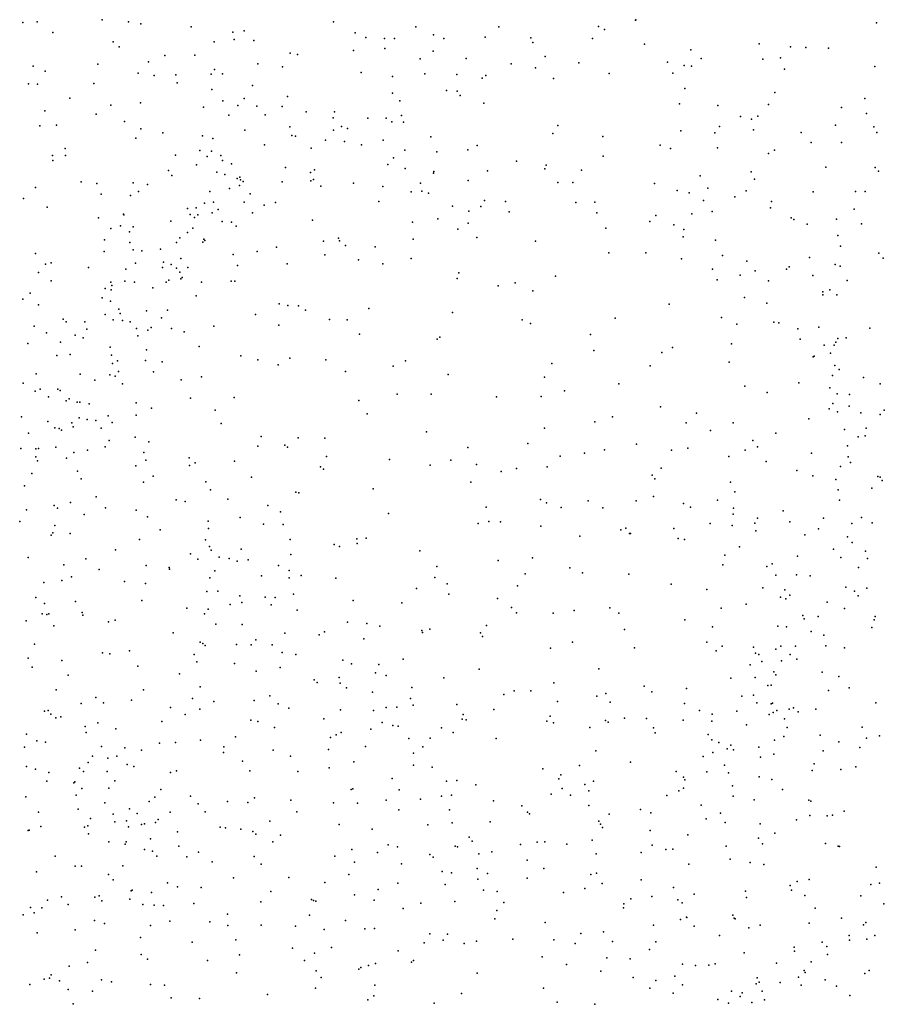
# Model space of a CAD drawing. Header units: metres. Extents: x -25 to 25, y -27.7 to 27.8.
# Tile 13 of 209: x -11.3 to -9, y -13.2 to -10.6. Entities that reach past the tile are written whole.
import ezdxf

# ---------------------------------------------------------------- set-up
doc = ezdxf.new("R2010")
doc.units = ezdxf.units.M

msp = doc.modelspace()

# ---------------------------------------------------------------- linework, layer by layer
for p in [(-11.2622, -10.5876, 16.1991), (-11.0868, -10.5828, 16.3954), (-11.0166, -10.5879, -0.5179), (-10.4653, -10.5876, 17.8926), (-9.6541, -10.5832, 18.595), (-9.6536, -10.5822, -7.6332), (-11.3002, -10.5894, -15.1281), (-10.9831, -10.5936, -15.3303), (-10.8479, -10.601, -9.2814), (-10.706, -10.6121, 14.6359), (-10.244, -10.6016, 19.514), (-10.0212, -10.601, -7.8161), (-9.7536, -10.6004, 18.2849), (-9.7372, -10.6082, 18.7505), (-9.0067, -10.5909, -6.0378), (-11.2198, -10.6167, -1.9277), (-10.7361, -10.6161, 17.0793), (-10.7326, -10.6357, 19.5346), (-10.6799, -10.6378, 17.3502), (-10.4077, -10.6172, -3.3304), (-10.3791, -10.6298, 18.0765), (-10.3285, -10.6325, -8.0877), (-10.3014, -10.6327, -15.4551), (-10.1974, -10.6227, -2.6923), (-10.1693, -10.6325, 18.2258), (-10.0578, -10.6296, -1.9727), (-9.9358, -10.6307, 15.2041), (-9.7699, -10.633, 18.5063), (-11.0574, -10.6416, -3.7651), (-11.0414, -10.655, -1.9561), (-10.7863, -10.6419, -2.0152), (-10.4118, -10.6647, 14.9292), (-10.3276, -10.6597, -1.7626), (-10.1975, -10.6668, -2.9446), (-9.9303, -10.6437, 19.0959), (-9.6299, -10.6482, 15.4108), (-9.5059, -10.6633, -2.8682), (-9.3219, -10.6467, -6.7625), (-9.2377, -10.6548, -6.4108), (-9.1961, -10.6567, 15.7198), (-9.1355, -10.6587, -3.4618), (-10.919, -10.6787, 19.4927), (-10.8378, -10.6776, 14.3581), (-10.5825, -10.6725, -8.461), (-10.5623, -10.6757, -2.1302), (-10.233, -10.6876, 19.381), (-10.1093, -10.6863, 18.4233), (-9.8967, -10.6808, -15.385), (-9.4779, -10.6869, -7.1494), (-9.3123, -10.6885, 15.6175), (-9.2646, -10.6851, -15.3434), (-11.2723, -10.7071, 14.0295), (-11.2405, -10.7202, -0.2164), (-11.0985, -10.7021, 19.4853), (-10.9628, -10.6956, -0.6906), (-10.7854, -10.7162, -1.134), (-10.6688, -10.7009, -8.6409), (-10.6031, -10.7085, 17.9011), (-9.9886, -10.7006, 18.6925), (-9.9231, -10.7119, -2.0427), (-9.8064, -10.6984, 15.3224), (-9.5685, -10.6963, -15.3242), (-9.5231, -10.7052, -2.6628), (-9.5037, -10.707, 15.4774), (-9.2534, -10.7156, -3.3701), (-9.011, -10.7084, 15.9306), (-10.9903, -10.7259, 14.1024), (-10.9473, -10.7323, 16.7399), (-10.8897, -10.7301, -0.8831), (-10.7942, -10.7289, 17.1717), (-10.7637, -10.7276, -8.9126), (-10.391, -10.7246, 19.398), (-10.3071, -10.7351, 18.3225), (-10.2203, -10.728, -1.8818), (-10.1347, -10.7293, 19.1971), (-10.0665, -10.739, 15.1311), (-10.0565, -10.7326, 18.9951), (-9.8743, -10.7401, -7.5742), (-9.725, -10.7267, -2.1116), (-9.5536, -10.7257, -7.4162), (-11.2856, -10.7546, 19.4656), (-11.2607, -10.7557, 16.3251), (-11.1098, -10.7533, -15.3262), (-10.8853, -10.7516, -9.3872), (-10.7924, -10.7703, -15.5009), (-10.6829, -10.7591, -3.5757), (-10.1616, -10.7728, 18.6497), (-9.522, -10.7669, -2.4574), (-11.1741, -10.793, -1.9322), (-10.7057, -10.7937, -1.4333), (-10.5894, -10.7889, 19.3453), (-10.3074, -10.7794, 19.2362), (-10.1334, -10.7748, -2.8285), (-10.1252, -10.7862, -15.436), (-9.2797, -10.7777, -13.0591), (-9.0381, -10.794, -5.9237), (-11.0635, -10.812, -9.5119), (-10.9841, -10.8056, -3.7415), (-10.8153, -10.8178, -9.2557), (-10.7628, -10.8003, 14.5998), (-10.7223, -10.8127, 17.5906), (-10.6713, -10.8148, -8.4546), (-10.6039, -10.8155, 18.0752), (-10.2877, -10.8002, 18.5244), (-10.0616, -10.8065, -7.5953), (-9.5356, -10.8088, -2.1749), (-9.4333, -10.8127, -12.9962), (-9.2968, -10.8101, -6.4791), (-9.1006, -10.8183, -15.4109), (-11.2413, -10.8271, -15.2311), (-11.1034, -10.836, -0.3727), (-10.7465, -10.8391, -8.6757), (-10.6489, -10.8384, 14.7494), (-10.5392, -10.8302, 18.227), (-10.4667, -10.8463, 18.4222), (-10.4628, -10.8301, -7.9327), (-10.3735, -10.8469, 19.0799), (-10.3243, -10.8468, -1.8864), (-10.2826, -10.8394, 18.8656), (-9.3719, -10.8426, -6.8387), (-9.3424, -10.8498, -3.319), (-9.3258, -10.8415, -15.3811), (-9.0335, -10.8348, -3.7122), (-11.2547, -10.8674, 14.0577), (-11.2095, -10.866, 19.294), (-11.0268, -10.856, -1.9437), (-10.9837, -10.8752, -0.7007), (-10.7038, -10.8788, 17.7976), (-10.5827, -10.8702, -2.0383), (-10.4658, -10.8791, 18.9528), (-10.4443, -10.869, -3.4084), (-10.4279, -10.8743, 18.6503), (-10.3092, -10.8564, 14.9999), (-10.2773, -10.858, -7.6832), (-9.8631, -10.8671, -2.0597), (-9.4286, -10.8697, -12.8157), (-9.3372, -10.8784, -13.1731), (-9.1168, -10.8655, -12.7292), (-9.0136, -10.8706, -12.9544), (-10.9972, -10.9005, 16.7609), (-10.9245, -10.8868, -0.93), (-10.8176, -10.8941, 17.3198), (-10.7897, -10.9015, 19.0965), (-10.5778, -10.8931, -3.517), (-10.5676, -10.8953, -8.0414), (-10.204, -10.8968, -2.4113), (-9.8764, -10.8886, -7.4289), (-9.7424, -10.896, -15.3599), (-9.5324, -10.8813, -2.5886), (-9.4411, -10.8862, -7.0221), (-9.209, -10.8852, -6.1056), (-9.0062, -10.8851, -4.0551), (-11.1866, -10.9283, 16.5072), (-10.6508, -10.9187, -1.6637), (-10.5254, -10.9277, 18.7741), (-10.4871, -10.9065, -1.824), (-10.4361, -10.9095, -7.8011), (-10.3905, -10.9184, -15.5661), (-10.3326, -10.9063, -2.2341), (-10.1044, -10.9324, -6.5971), (-10.08, -10.9208, -2.8009), (-9.5881, -10.9191, -15.3736), (-9.5604, -10.9288, -12.9071), (-9.4341, -10.9267, -3.1766), (-9.1821, -10.9121, -3.5161), (-9.101, -10.9126, -13.1455), (-11.2206, -10.9473, -3.8643), (-11.1859, -10.9469, 19.1594), (-10.8904, -10.9462, 17.0251), (-10.8245, -10.934, -1.3654), (-10.805, -10.9501, -8.8666), (-10.7938, -10.9361, 14.4899), (-10.768, -10.9474, -3.6177), (-10.3042, -10.9539, -6.3705), (-10.2738, -10.9331, -6.5468), (-10.1879, -10.9375, -6.7496), (-9.7411, -10.9494, -7.3338), (-9.2972, -10.9417, -6.2731), (-9.2809, -10.9326, 15.6879), (-11.2201, -10.961, -9.6122), (-10.8338, -10.9727, -9.4104), (-10.7643, -10.9606, -15.5744), (-10.74, -10.9694, -8.4494), (-10.5948, -10.98, -15.6006), (-10.3196, -10.9714, -6.8218), (-10.273, -10.9825, -2.0235), (-9.9739, -10.9627, -6.7504), (-9.8974, -10.9832, -6.5502), (-9.8942, -10.9737, -15.39), (-9.1427, -10.9785, 15.8475), (-9.0102, -10.98, -15.4457), (-10.909, -10.9879, -1.2228), (-10.9004, -11.0015, 18.9257), (-10.7788, -10.9919, -1.9534), (-10.7577, -10.9986, 18.8301), (-10.7246, -11.0093, 18.672), (-10.7172, -11.0054, 18.0272), (-10.5272, -10.9931, -6.6419), (-10.5193, -11.0116, 14.8363), (-10.5166, -10.9856, -6.4779), (-10.1969, -10.9944, 15.0401), (-10.196, -10.9901, -6.205), (-10.0518, -10.9883, -2.0685), (-9.7994, -10.9863, 15.3427), (-9.4806, -11.002, -2.3772), (-9.3432, -10.9913, -12.7039), (-9.3343, -11.0105, -3.3011), (-9.0011, -10.9895, -5.7824), (-11.2663, -11.0331, 14.0489), (-11.1433, -11.0182, -0.306), (-11.102, -11.0222, 16.659), (-11.0042, -11.0205, 14.0726), (-10.965, -11.0253, 16.8778), (-10.7449, -11.0359, 18.5047), (-10.7183, -11.0279, 14.6166), (-10.7159, -11.0123, -8.183), (-10.7084, -11.0168, 18.2519), (-10.6036, -11.0181, -1.9292), (-10.5268, -11.0154, -6.2579), (-10.4993, -11.03, -6.8216), (-10.4119, -11.0214, -7.6484), (-10.3328, -11.0305, -6.1435), (-10.2318, -11.0214, -7.4912), (-10.1037, -11.0145, -6.9567), (-9.8631, -11.0195, -6.387), (-9.8225, -11.0199, -6.7318), (-9.6035, -11.0225, -7.2141), (-9.4595, -11.0353, -15.4058), (-11.2987, -11.0632, 16.4577), (-11.0898, -11.0512, 18.9297), (-11.0112, -11.0546, -1.9306), (-10.99, -11.0438, -0.7964), (-10.7975, -11.0444, 17.6575), (-10.6892, -11.0503, -6.3707), (-10.2569, -11.0446, -7.0135), (-10.2279, -11.0429, -2.3212), (-10.2103, -11.0488, -15.5066), (-9.5418, -11.0414, 15.4556), (-9.5097, -11.0478, -2.7139), (-9.387, -11.0581, -6.4097), (-9.357, -11.0427, 15.5909), (-9.177, -11.0451, -15.4237), (-9.0627, -11.0439, -4.1912), (-9.037, -11.0445, -12.8213), (-11.2349, -11.0865, -1.9369), (-10.8582, -11.0899, 17.3071), (-10.8344, -11.0876, -8.7927), (-10.8121, -11.0753, -1.6469), (-10.7883, -11.0728, -8.3158), (-10.7061, -11.0727, -8.0308), (-10.6523, -11.0809, -6.7237), (-10.6218, -11.0737, -7.8732), (-10.3441, -11.0712, -3.315), (-10.1463, -11.0837, -3.0632), (-10.0694, -11.0841, -2.8375), (-10.0603, -11.0684, -7.1239), (-10.0031, -11.0709, -7.2763), (-9.8143, -11.0739, -2.0983), (-9.7635, -11.0725, -7.1903), (-9.4712, -11.0686, -3.0177), (-9.2916, -11.0877, -13.1647), (-9.2884, -11.0706, -6.1605), (-9.0671, -11.0912, -12.9694), (-11.0975, -11.1148, -3.8167), (-11.0296, -11.1048, -15.4585), (-11.0293, -11.1065, -9.5973), (-10.8508, -11.1063, -3.6491), (-10.8395, -11.1141, -6.4041), (-10.8298, -11.1072, -8.5315), (-10.7918, -11.1019, 17.8154), (-10.7751, -11.0928, -6.2358), (-10.6833, -11.1018, -6.0805), (-10.1855, -11.1174, -7.3093), (-10.1022, -11.0966, -6.0501), (-9.9934, -11.0987, 15.1933), (-9.7583, -11.1019, -6.9891), (-9.5999, -11.1082, -6.564), (-9.5029, -11.1043, -7.0388), (-9.4478, -11.0979, -2.2309), (-9.2363, -11.115, -6.0004), (-11.0641, -11.1436, -6.0311), (-11.0384, -11.1366, -0.5103), (-11.0043, -11.1391, -1.1295), (-10.9025, -11.1237, -5.9968), (-10.8432, -11.143, -6.6143), (-10.7645, -11.1249, -15.5908), (-10.7398, -11.1261, 14.485), (-10.7273, -11.1372, -5.9201), (-10.5219, -11.1212, -6.9762), (-10.2535, -11.1261, -5.954), (-10.1037, -11.1291, -2.5437), (-9.734, -11.1425, -6.1778), (-9.6156, -11.1245, -6.3726), (-9.5514, -11.1341, -6.841), (-9.2285, -11.1193, -12.628), (-9.1933, -11.132, 15.7713), (-9.1143, -11.1187, -3.7586), (-9.0471, -11.1313, -4.4877), (-11.0141, -11.1528, -6.3091), (-10.8781, -11.169, 18.4795), (-10.8583, -11.1546, 17.5036), (-10.4522, -11.1697, -5.839), (-10.1316, -11.1455, -2.2074), (-10.0808, -11.1674, -15.4364), (-9.5258, -11.1664, -12.9392), (-9.5244, -11.1459, -2.0816), (-9.1108, -11.1626, -4.0193), (-11.0812, -11.1736, 18.7605), (-11.0131, -11.1813, -0.7272), (-10.8879, -11.1813, -1.8), (-10.817, -11.1806, 14.1788), (-10.8143, -11.1719, -6.7669), (-10.8113, -11.176, 18.0232), (-10.6191, -11.1936, -15.6047), (-10.4927, -11.178, -7.6074), (-10.4495, -11.1766, -7.1398), (-10.4333, -11.1896, -3.3644), (-10.3535, -11.1933, -15.558), (-10.2519, -11.1719, 14.9513), (-9.9232, -11.178, -2.1707), (-9.439, -11.1752, -2.891), (-9.1036, -11.1912, -12.7467), (-11.2662, -11.2111, -6.0401), (-11.0819, -11.205, 13.9704), (-11.0041, -11.2012, -0.9437), (-10.9803, -11.2035, -5.7529), (-10.9309, -11.1987, -1.5941), (-10.7351, -11.2133, -7.8922), (-10.6711, -11.2052, -3.521), (-10.4887, -11.2143, 14.7391), (-9.7256, -11.2086, -15.388), (-9.626, -11.2088, 15.3791), (-9.4207, -11.216, -2.6562), (-9.1865, -11.2212, -13.0068), (-9.0004, -11.2097, -15.4266), (-8.9889, -11.2229, -5.6884), (-11.2391, -11.2394, 16.5901), (-11.2239, -11.2359, -6.2895), (-11.1241, -11.248, 16.7248), (-10.9973, -11.2369, -6.6943), (-10.9249, -11.2481, 17.2013), (-10.9225, -11.2341, -15.5033), (-10.9017, -11.2404, 14.0408), (-10.8756, -11.2243, -9.4563), (-10.8574, -11.2486, 17.851), (-10.7239, -11.2432, -5.6934), (-10.59, -11.2389, -7.1244), (-10.3984, -11.2281, -7.3295), (-10.3333, -11.2388, -5.7411), (-10.2569, -11.224, -3.1799), (-9.5308, -11.2247, -6.13), (-9.355, -11.2311, -13.094), (-9.2417, -11.2462, -3.2835), (-9.1176, -11.2405, -4.1576), (-9.1042, -11.2445, -5.8073), (-11.2585, -11.2623, 18.8193), (-11.0237, -11.2533, -3.7546), (-10.8876, -11.2503, -8.8802), (-10.8788, -11.2612, 17.657), (-10.8722, -11.2755, -8.0498), (-10.1289, -11.2631, -2.9054), (-9.8696, -11.2718, 15.2095), (-9.4469, -11.2533, 15.4437), (-9.3734, -11.2691, -6.0175), (-9.3324, -11.2577, -2.1688), (-9.2487, -11.2529, 15.6551), (-9.1779, -11.2699, -3.4621), (-11.224, -11.2843, -0.2169), (-11.0638, -11.2882, -1.1196), (-11.061, -11.2968, -5.6313), (-11.0263, -11.2854, -9.5586), (-11, -11.2878, -1.9068), (-10.9509, -11.3028, -8.7419), (-10.9154, -11.288, -6.904), (-10.9082, -11.2822, 17.4028), (-10.8762, -11.2792, 18.2299), (-10.82, -11.288, -9.2598), (-10.741, -11.2856, 14.2732), (-10.7304, -11.2848, -7.0657), (-10.1335, -11.2776, -2.3829), (-10.0228, -11.2973, -5.747), (-9.9774, -11.2894, -15.3952), (-9.4344, -11.2817, -12.8223), (-9.2968, -11.2845, -3.1204), (-9.0851, -11.2836, -4.5609), (-11.2807, -11.3176, 13.9517), (-11.0792, -11.3052, -15.386), (-11.0629, -11.3082, 18.5865), (-10.8351, -11.3246, -5.569), (-9.9297, -11.3108, -2.273), (-9.3613, -11.3295, -15.4448), (-9.1509, -11.3217, -4.0067), (-9.1506, -11.3138, -3.7818), (-9.1324, -11.3089, 15.787), (-9.1135, -11.3218, -4.386), (-11.3003, -11.3334, -6.4619), (-11.2583, -11.3491, -6.6339), (-11.0875, -11.3302, -6.8165), (-11.065, -11.3386, -8.3399), (-10.6116, -11.3461, -5.5673), (-10.5881, -11.351, -7.5685), (-10.5598, -11.3517, -3.3923), (-9.5641, -11.3468, -2.1174), (-9.3015, -11.344, -12.6482), (-11.0793, -11.375, 13.8908), (-11.0424, -11.3608, -0.9123), (-11.0388, -11.3721, -6.9856), (-10.9685, -11.3653, -7.9361), (-10.9113, -11.3632, 17.9965), (-10.6752, -11.3751, -7.2343), (-10.541, -11.3631, -7.3755), (-10.3705, -11.3588, -3.2399), (-10.146, -11.3696, -2.7586), (-9.4232, -11.3824, -5.8132), (-11.2697, -11.4064, -6.8417), (-11.1917, -11.3877, -15.2351), (-11.1837, -11.3949, -8.0251), (-11.1335, -11.3945, -8.478), (-11.0581, -11.3888, 17.0237), (-11.0325, -11.3912, -1.7577), (-11.0122, -11.3942, -0.7413), (-10.9281, -11.3835, 13.9303), (-10.787, -11.4061, 14.0524), (-10.6123, -11.4036, 14.3901), (-10.4763, -11.388, 14.5858), (-10.4292, -11.3893, -15.5254), (-9.9587, -11.3895, 15.0501), (-9.936, -11.3994, -5.6473), (-9.7084, -11.3847, 15.2354), (-9.3817, -11.4012, -2.0696), (-9.2821, -11.3958, -12.8515), (-9.2688, -11.3969, -2.6016), (-9.1619, -11.4084, -5.7152), (-11.2369, -11.4242, 16.7165), (-11.1594, -11.4307, 16.8607), (-11.1282, -11.414, -3.781), (-10.9952, -11.4122, 17.3944), (-10.9916, -11.4323, 17.5969), (-10.9649, -11.4171, -15.4037), (-10.9552, -11.4093, 17.7613), (-10.9005, -11.4125, -7.1433), (-10.867, -11.421, -3.5887), (-10.3962, -11.4275, -5.5173), (-9.7747, -11.4283, -15.388), (-9.2181, -11.4133, 15.5766), (-9.0246, -11.4114, -5.6048), (-11.2874, -11.4527, -8.5016), (-11.1989, -11.4491, 18.5691), (-11.1386, -11.4375, -1.1141), (-10.8267, -11.461, -7.7435), (-10.1872, -11.4411, -2.5694), (-10.1795, -11.4357, -15.4241), (-9.3966, -11.4534, 15.3272), (-9.2118, -11.4408, -2.3165), (-9.1475, -11.4573, -3.9291), (-9.1204, -11.4572, -3.2678), (-9.1162, -11.4493, -3.4298), (-9.1104, -11.4394, -4.499), (-9.0885, -11.4374, -4.6866), (-11.2091, -11.4854, -8.6463), (-11.1736, -11.4819, -1.3881), (-11.0657, -11.4628, 17.1597), (-11.062, -11.4837, 18.3218), (-10.9683, -11.4699, -7.8073), (-10.7148, -11.4861, -7.4316), (-9.7659, -11.4718, 15.115), (-9.5836, -11.4768, -15.4321), (-9.5549, -11.4638, -5.6971), (-9.1744, -11.487, -2.8226), (-9.1299, -11.4786, -3.619), (-11.0596, -11.5061, 13.793), (-11.0459, -11.4995, -0.4432), (-10.9708, -11.4985, -8.9885), (-10.9259, -11.5023, -9.2856), (-10.6694, -11.4967, 14.1907), (-10.6141, -11.51, -15.4799), (-10.5829, -11.4923, -3.3314), (-10.4862, -11.4967, 14.4562), (-10.3052, -11.5133, 14.6018), (-10.2725, -11.4993, -2.937), (-9.879, -11.5062, 14.9698), (-9.6149, -11.513, -2.2032), (-9.4028, -11.5029, -15.46), (-9.1772, -11.4887, -2.4783), (-9.1187, -11.5123, 15.6445), (-11.2646, -11.534, -3.827), (-11.1463, -11.5354, -0.3153), (-11.0663, -11.537, -7.2483), (-11.0525, -11.5408, 17.7846), (-11.0431, -11.528, -15.2901), (-10.9496, -11.5293, -5.3983), (-10.4331, -11.5281, -3.1539), (-10.1577, -11.5362, 14.6942), (-9.1247, -11.539, -15.4508), (-9.1073, -11.5222, -3.0052), (-11.2994, -11.5592, -7.7615), (-11.1065, -11.5516, 17.3426), (-11.0323, -11.5613, -7.6829), (-10.8751, -11.5502, -7.3701), (-10.8205, -11.542, -7.6084), (-9.8987, -11.5429, -15.3711), (-9.6989, -11.5613, -5.5401), (-9.3602, -11.5673, -2.0543), (-9.215, -11.5583, -2.142), (-9.0419, -11.5446, -4.9734), (-8.9966, -11.561, -5.1483), (-11.267, -11.5812, -0.1837), (-11.254, -11.5758, 16.8718), (-11.2065, -11.5755, 18.4116), (-11.2, -11.5791, -1.8904), (-10.2948, -11.5892, -2.6106), (-10.2028, -11.5887, -5.3963), (-9.8452, -11.5797, -5.4789), (-9.3, -11.5849, -5.5489), (-9.132, -11.5715, -5.5424), (-9.112, -11.5884, -4.3795), (-9.0789, -11.5901, -3.3356), (-11.2312, -11.5964, 13.7068), (-11.1844, -11.6068, -7.6226), (-11.1759, -11.6014, -1.0505), (-11.1541, -11.6102, 18.2459), (-11.1475, -11.6108, 17.5505), (-11.1223, -11.6152, -15.1663), (-10.9957, -11.6126, -7.5401), (-10.8497, -11.5996, -3.4936), (-10.7322, -11.5977, -15.3774), (-10.3977, -11.6057, -5.3694), (-10.0281, -11.5959, 14.7562), (-9.9075, -11.5948, -2.3758), (-9.1237, -11.6138, -2.5584), (-10.9957, -11.6452, -0.6735), (-10.9545, -11.6265, 13.7249), (-10.7837, -11.6323, 13.9164), (-10.3756, -11.6414, -2.8158), (-9.5871, -11.6226, 15.0403), (-9.4904, -11.6396, -2.1487), (-9.1338, -11.6281, -2.3342), (-9.111, -11.6363, -4.1197), (-9.0802, -11.6208, -4.732), (-9.0489, -11.6388, -3.1837), (-8.9971, -11.6437, -5.371), (-8.9857, -11.6322, 15.757), (-11.3038, -11.6496, 2.5088), (-11.233, -11.6626, 17.16), (-11.1687, -11.6657, -1.7428), (-11.1489, -11.6528, 17.8318), (-11.1279, -11.6574, -3.7018), (-11.1042, -11.6599, -9.2974), (-11.0708, -11.6473, -9.0263), (-11.06, -11.6655, -0.3907), (-10.7671, -11.6678, -3.3767), (-9.7633, -11.6632, 1.4824), (-9.7159, -11.6498, 14.9042), (-9.5177, -11.6663, 1.3572), (-9.392, -11.6664, 15.0799), (-9.1886, -11.6553, 15.3115), (-11.2855, -11.6938, 18.3152), (-11.2141, -11.6799, -1.1968), (-11.2029, -11.6816, -1.571), (-11.1965, -11.6854, 1.893), (-11.1654, -11.677, 2.2946), (-11.09, -11.68, 2.0309), (-10.2161, -11.6904, 14.6255), (-9.8985, -11.6806, -5.3515), (-9.4523, -11.6865, -5.443), (-9.2768, -11.6935, -5.4393), (-9.0926, -11.6843, 15.471), (-9.0348, -11.6806, 15.6172), (-11.0687, -11.7131, 13.5264), (-10.9986, -11.7048, 2.2264), (-10.9621, -11.717, 1.8267), (-10.66, -11.7025, -3.224), (-10.5962, -11.7257, 14.2802), (-10.5608, -11.7066, -15.3395), (-10.4889, -11.7075, -2.9246), (-9.9431, -11.7216, 1.53), (-9.6514, -11.7235, 1.2543), (-9.3391, -11.7139, 1.3681), (-9.056, -11.7037, -2.9274), (-9.0374, -11.7013, -4.9187), (-11.3056, -11.7346, -0.1469), (-11.2654, -11.7362, 17.6093), (-11.2579, -11.7349, -5.4121), (-11.2118, -11.7316, 13.4643), (-11.1637, -11.7457, -9.1791), (-11.1263, -11.7394, 1.7279), (-11.079, -11.731, -0.8287), (-10.9752, -11.7454, 2.3832), (-10.6693, -11.7286, 1.8786), (-10.589, -11.7318, 1.6681), (-10.1049, -11.7319, -2.4911), (-9.7913, -11.748, -15.3948), (-9.7374, -11.7383, -2.3406), (-9.5571, -11.7397, 14.8244), (-9.5133, -11.7343, -15.4828), (-9.3599, -11.7397, -15.516), (-9.3267, -11.7308, -2.0084), (-9.1809, -11.7472, 1.4225), (-9.085, -11.7283, -3.7379), (-11.2658, -11.7575, -9.3073), (-11.2611, -11.768, 17.853), (-11.1834, -11.7612, -1.0267), (-10.9703, -11.7663, -3.5417), (-10.8536, -11.7603, 1.6672), (-10.837, -11.7735, -5.2573), (-10.7321, -11.7691, -15.2431), (-10.4847, -11.7567, 14.4341), (-10.3148, -11.7649, -2.5319), (-10.1502, -11.7662, 1.5824), (-10.0811, -11.7779, -5.2555), (-9.8565, -11.7554, 1.3386), (-9.4034, -11.7561, 1.2216), (-9.3032, -11.7697, 1.5646), (-9.0829, -11.7571, -4.4494), (-9.0762, -11.7729, -4.2355), (-11.2762, -11.8019, 1.6956), (-11.1533, -11.7957, -0.2816), (-10.9967, -11.7812, -0.4722), (-10.8527, -11.7811, 13.5645), (-10.5008, -11.7845, 1.9256), (-10.4925, -11.7902, -5.2405), (-10.2061, -11.7802, -15.291), (-10.0147, -11.7967, 1.6737), (-9.9736, -11.789, 14.7282), (-9.8916, -11.7844, -2.4318), (-9.5852, -11.7875, -2.2522), (-9.2204, -11.7938, 15.0982), (-9.1031, -11.7834, 1.5567), (-11.1433, -11.8169, -3.7124), (-10.9764, -11.8258, 13.3058), (-10.9502, -11.8094, -15.1095), (-10.8088, -11.8244, 2.2974), (-10.6864, -11.812, 14.1703), (-10.0962, -11.8258, 1.3729), (-9.609, -11.8068, 1.0932), (-9.6023, -11.8162, -5.2945), (-9.3986, -11.8253, -5.3136), (-9.178, -11.8088, -2.208), (-9.1162, -11.818, -15.4977), (-9.0028, -11.8102, -5.2916), (-8.9965, -11.8121, 18.5244), (-8.9911, -11.821, 18.3033), (-11.2956, -11.8354, -1.7914), (-10.7959, -11.8463, 1.5435), (-10.5665, -11.8526, 2.057), (-10.5584, -11.8541, 1.452), (-10.3593, -11.8435, -15.2523), (-9.3871, -11.8511, 14.8887), (-9.1097, -11.8462, -2.7746), (-9.0196, -11.8416, -3.6079), (-11.1724, -11.88, -3.989), (-11.1035, -11.8653, -5.3257), (-10.8884, -11.873, -3.4268), (-10.8641, -11.8771, 13.1942), (-10.7492, -11.8709, 14.0301), (-9.9096, -11.8725, -15.3524), (-9.8932, -11.8809, 1.1401), (-9.7815, -11.8755, 14.7551), (-9.6523, -11.876, 0.9366), (-9.6057, -11.864, 1.6791), (-9.5256, -11.8827, 0.0805), (-9.4336, -11.8738, 1.6579), (-9.106, -11.8738, 1.3107), (-11.2908, -11.9001, 2.9912), (-11.2165, -11.8885, 13.1591), (-11.2069, -11.895, -4.2481), (-11.078, -11.8949, -14.989), (-10.996, -11.9004, -3.6205), (-10.6419, -11.8887, -2.9278), (-10.6081, -11.9054, -2.7095), (-10.3183, -11.9101, 1.3135), (-10.0558, -11.8928, -2.5036), (-9.8541, -11.8937, -5.1842), (-9.7418, -11.8945, -15.4178), (-9.5064, -11.8932, 0.8487), (-9.3917, -11.9115, -0.0228), (-9.3906, -11.8952, -15.5198), (-9.2577, -11.9022, 1.6695), (-11.3088, -11.931, -4.4188), (-11.1356, -11.9123, 1.5426), (-10.9656, -11.9184, -0.6546), (-10.8023, -11.9306, 13.8032), (-10.7163, -11.9202, 1.4226), (-10.0767, -11.9371, -15.2807), (-10.0486, -11.9317, 1.8196), (-10.0166, -11.9325, -5.1579), (-9.454, -11.9365, 0.6266), (-9.3335, -11.9358, -0.2366), (-9.326, -11.9223, 0.9396), (-9.2391, -11.9323, -15.5238), (-9.1494, -11.9219, -5.2455), (-9.0731, -11.9363, 18.5931), (-9.0471, -11.9205, 15.1968), (-9.018, -11.9353, 1.7174), (-11.2202, -11.962, -1.1992), (-11.2145, -11.9422, -14.9233), (-11.1735, -11.9634, -0.2448), (-10.9318, -11.9541, 1.4475), (-10.8011, -11.9502, 13.4021), (-10.6541, -11.9389, -5.192), (-10.6013, -11.9393, 14.3567), (-9.9087, -11.9436, 0.9876), (-9.6939, -11.9537, 0.1096), (-9.6798, -11.9491, 0.6259), (-9.6699, -11.9639, 0.4143), (-9.6675, -11.9638, -5.1534), (-9.5512, -11.9502, -0.1594), (-9.3941, -11.9424, 0.2156), (-9.3308, -11.9565, -1.9727), (-9.1626, -11.9511, 1.1513), (-11.2247, -11.9679, -1.5277), (-10.9873, -11.98, -4.422), (-10.8099, -11.981, 13.633), (-10.5823, -11.9799, 1.2942), (-10.4027, -11.9783, -5.1657), (-10.402, -11.99, -2.5164), (-10.3776, -11.9763, 2.04), (-9.8039, -11.971, 1.785), (-9.5398, -11.9772, 14.7578), (-9.5224, -11.9795, -15.4933), (-9.1993, -11.9667, -2.1335), (-9.0847, -11.9722, -3.0038), (-9.0717, -11.9879, 18.1533), (-11.0514, -12.0072, 2.8754), (-10.799, -11.9987, 13.0054), (-10.794, -12.0086, -4.3944), (-10.7136, -12.0053, -4.0723), (-10.4639, -11.9928, 14.5214), (-10.4494, -11.9987, 1.2167), (-10.2336, -12.0099, 1.1175), (-9.3745, -11.9995, 14.8209), (-9.1218, -12.0054, 18.3183), (-9.0359, -12.0114, -5.1647), (-11.2864, -12.0281, 1.4326), (-11.1314, -12.0318, 12.9561), (-10.85, -12.0182, -3.6317), (-10.8305, -12.0322, 12.8319), (-10.7727, -12.0269, 14.0081), (-10.7459, -12.0304, 2.5491), (-10.7242, -12.0381, -3.838), (-10.695, -12.0344, -2.9724), (-10.5806, -12.02, 2.2987), (-10.023, -12.0363, 0.9137), (-9.9306, -12.0286, 1.856), (-9.4141, -12.0222, 1.78), (-9.2191, -12.0248, 14.9479), (-9.1023, -12.028, 18.7318), (-9.0306, -12.0312, -3.1559), (-11.1901, -12.0475, 3.1107), (-11.0954, -12.0607, -4.6188), (-10.9687, -12.0494, -0.4124), (-10.9074, -12.0552, -4.5651), (-10.9064, -12.059, 2.7878), (-10.7849, -12.064, -3.3663), (-10.6138, -12.0495, -4.3017), (-10.5844, -12.0628, -2.5495), (-10.1876, -12.0521, 14.7269), (-9.8303, -12.0555, 0.3493), (-9.797, -12.0697, -2.4076), (-9.4196, -12.0478, -2.1009), (-9.3012, -12.0519, 0.452), (-9.2866, -12.0451, 0.0701), (-9.0553, -12.055, -9.3051), (-11.2437, -12.0951, -14.8056), (-11.1958, -12.0901, -5.3772), (-11.17, -12.0803, 1.3429), (-11.0276, -12.0924, -5.2733), (-10.7982, -12.0825, 13.8458), (-10.6594, -12.0776, 14.278), (-10.5847, -12.0828, -3.9864), (-10.5521, -12.0768, -5.165), (-10.4598, -12.0833, -15.1552), (-10.1933, -12.0821, 0.958), (-9.9505, -12.0724, -5.0619), (-9.6723, -12.0726, 14.7544), (-9.2771, -12.0757, 0.8549), (-9.2214, -12.0746, 1.8109), (-9.1846, -12.0773, 18.5073), (-10.9705, -12.0979, -14.9259), (-10.8061, -12.1193, 13.3231), (-10.7768, -12.119, 2.7198), (-10.2426, -12.111, 2.0509), (-10.1604, -12.0993, -5.074), (-9.9714, -12.1042, 0.6564), (-9.5584, -12.0998, -2.228), (-9.4621, -12.1142, -0.161), (-9.3121, -12.1099, -0.2369), (-9.253, -12.1147, -2.5131), (-9.0889, -12.108, 18.8969), (-9.0655, -12.1183, 15.0475), (-9.033, -12.1102, 17.8858), (-11.2659, -12.1354, 12.9494), (-11.1589, -12.1461, 3.2355), (-10.9803, -12.1438, 1.1681), (-10.717, -12.1307, -3.5196), (-10.7121, -12.1489, -4.6026), (-10.6492, -12.1344, -2.6978), (-10.6224, -12.1356, 2.5437), (-10.5729, -12.1264, 14.4183), (-10.4128, -12.1437, 0.9607), (-10.2821, -12.1498, -15.1899), (-10.1554, -12.127, 0.8132), (-10.0249, -12.1385, -15.2865), (-9.2645, -12.1348, -2.0571), (-9.2504, -12.1395, 0.7005), (-9.2398, -12.1294, 1.0704), (-9.1393, -12.1478, -15.4846), (-9.0557, -12.1312, 1.4589), (-11.2418, -12.1513, -1.2875), (-11.1411, -12.1757, -0.2683), (-10.8601, -12.1641, 12.6998), (-10.8026, -12.1669, -14.9711), (-10.7431, -12.1546, 1.0803), (-10.6328, -12.1557, -15.0491), (-10.5633, -12.1697, -3.7502), (-9.9874, -12.1621, 0.3391), (-9.8192, -12.1703, 14.7715), (-9.7236, -12.163, 1.935), (-9.424, -12.1642, 14.776), (-9.357, -12.1539, 1.8806), (-9.0922, -12.1649, 1.8975), (-11.2915, -12.1981, 1.0979), (-11.2488, -12.1794, -1.1149), (-11.2362, -12.1811, -1.4991), (-11.2301, -12.1794, -0.8599), (-11.1389, -12.183, -4.7858), (-11.0703, -12.2013, 1.0494), (-11.0521, -12.1963, -0.463), (-10.8125, -12.1798, 13.5294), (-10.4279, -12.2017, -2.5085), (-9.9741, -12.177, 1.9828), (-9.8753, -12.1781, 0.158), (-9.6986, -12.1777, -2.3344), (-9.5218, -12.1953, 1.9389), (-9.2044, -12.1839, 1.2675), (-9.2012, -12.1926, 14.893), (-9.1634, -12.1864, 17.9689), (-9.0126, -12.1961, -9.2003), (-9.0102, -12.1865, -3.2455), (-11.217, -12.2114, 3.5354), (-10.7817, -12.2071, 2.8986), (-10.7108, -12.2082, -2.9814), (-10.4901, -12.2278, -4.4942), (-10.376, -12.2057, 14.6133), (-10.3416, -12.2123, 2.235), (-10.2287, -12.2241, -2.5119), (-10.2266, -12.2294, 14.7056), (-10.2069, -12.2208, 0.639), (-10.0542, -12.211, 14.7594), (-9.6835, -12.2215, 0.0457), (-9.4475, -12.2141, -15.4537), (-9.2722, -12.2126, 18.2821), (-9.2486, -12.2145, -2.2494), (-9.1818, -12.2266, 18.8367), (-9.0192, -12.216, 1.6156), (-10.8968, -12.2302, 0.9898), (-10.8241, -12.2559, 13.1687), (-10.6744, -12.2493, -2.8159), (-10.5966, -12.2316, 0.9129), (-10.5038, -12.2356, -15.1083), (-10.3843, -12.2464, -4.0605), (-10.0707, -12.2308, -2.4964), (-10.0654, -12.2408, -4.9972), (-9.8238, -12.2553, -4.9718), (-9.1481, -12.2365, -3.0771), (-11.2689, -12.2608, 0.8231), (-11.0142, -12.279, -5.3173), (-10.8167, -12.259, -5.2096), (-10.8109, -12.2651, 13.6631), (-10.7264, -12.2622, -3.1433), (-10.687, -12.2626, -3.2946), (-10.6301, -12.2631, -4.6856), (-9.8823, -12.2716, -15.3226), (-9.6568, -12.2712, -4.9699), (-9.4623, -12.2561, -4.9959), (-9.4373, -12.2787, -2.0882), (-9.421, -12.2666, -0.0763), (-9.3373, -12.2689, -1.969), (-9.2769, -12.2748, 18.6617), (-9.2637, -12.2668, -0.1174), (-9.2243, -12.2661, 0.0993), (-9.1432, -12.2655, 19.0296), (-9.0922, -12.2711, -9.4306), (-11.2864, -12.2985, -14.6233), (-11.1957, -12.305, 0.6669), (-11.086, -12.2841, 12.7064), (-11.0666, -12.2872, 3.4369), (-10.8398, -12.2893, 3.1498), (-10.8326, -12.3084, -4.8165), (-10.6036, -12.2832, 14.332), (-10.5668, -12.2892, 2.7636), (-10.4404, -12.3042, -3.6408), (-10.2784, -12.3018, -5.0283), (-9.3316, -12.2857, 1.0026), (-9.3228, -12.2885, 2.0664), (-9.3144, -12.3073, 18.1412), (-9.2622, -12.3056, 17.95), (-9.2385, -12.2885, 1.4233), (-9.2209, -12.3016, -15.4374), (-11.2753, -12.3226, 0.2816), (-10.9914, -12.3198, 0.7806), (-10.732, -12.3128, 14.0495), (-10.6737, -12.3341, 3.1414), (-10.6092, -12.3239, 0.7437), (-10.4177, -12.3138, 2.5127), (-10.3438, -12.3158, 2.3702), (-10.0744, -12.3281, 0.3224), (-9.7524, -12.3276, -2.3407), (-9.3463, -12.3164, 1.2679), (-11.1782, -12.3446, 3.9302), (-10.8795, -12.3406, 3.3991), (-10.518, -12.3571, 0.6146), (-10.4507, -12.3503, 2.8509), (-10.3527, -12.3385, 0.5351), (-10.3242, -12.3451, -4.3222), (-10.1688, -12.3516, 2.2606), (-9.3978, -12.3529, 2.209), (-9.3323, -12.351, 18.5143), (-9.2823, -12.3355, -2.4169), (-9.2767, -12.3434, 17.7994), (-9.1529, -12.3362, -5.0198), (-9.1079, -12.3476, 1.6686), (-11.2109, -12.3837, 1.7731), (-10.9766, -12.3838, -14.8443), (-10.8238, -12.3755, 13.4511), (-10.5097, -12.3638, -4.6683), (-10.448, -12.3655, -5.082), (-10.4309, -12.3788, -3.4904), (-10.2552, -12.3778, 0.3974), (-9.9805, -12.3866, -2.4562), (-9.9355, -12.3863, 14.7431), (-9.8737, -12.3654, 2.1818), (-9.6312, -12.3742, 2.2393), (-9.5174, -12.3799, 3.1625), (-9.299, -12.3723, -2.5877), (-9.29, -12.371, 2.3308), (-9.1359, -12.3857, 17.4143), (-9.0805, -12.3789, 2.4182), (-11.104, -12.4046, 0.4705), (-11.0088, -12.4112, 3.8673), (-10.8449, -12.4073, 0.6205), (-10.6789, -12.4121, 0.5908), (-10.6371, -12.4, -15.0776), (-10.3606, -12.3898, 3.0219), (-10.2586, -12.4074, -4.0704), (-10.0079, -12.3964, 2.2528), (-9.7583, -12.4006, 3.4124), (-9.7336, -12.394, -15.3443), (-9.61, -12.3892, 2.8902), (-9.3688, -12.401, 1.4263), (-9.3375, -12.3982, -0.0099), (-11.2419, -12.4413, 0.1372), (-11.2323, -12.4392, 1.5827), (-11.1433, -12.4203, -5.5016), (-11.0835, -12.4186, 12.527), (-10.9035, -12.4314, 3.7492), (-10.8248, -12.4361, -14.9858), (-10.7868, -12.4156, 13.7376), (-10.6147, -12.4214, -4.8073), (-10.5856, -12.4327, -5.1582), (-10.4472, -12.4378, -15.1639), (-10.3584, -12.4393, -4.5365), (-10.3238, -12.4313, 3.2505), (-10.2952, -12.4304, -3.713), (-10.2519, -12.4255, 2.5421), (-10.1345, -12.4235, 3.2525), (-10.0349, -12.4365, 3.0006), (-9.8638, -12.415, 0.3032), (-9.7221, -12.4168, -4.933), (-9.5224, -12.4204, 2.407), (-9.4822, -12.4396, -4.943), (-9.3818, -12.4409, 17.7006), (-9.3281, -12.4187, 0.6731), (-9.2901, -12.4212, 17.5045), (-9.2858, -12.4193, -2.8159), (-9.2745, -12.4392, 0.1427), (-9.2409, -12.4357, -2.9903), (-9.2294, -12.4323, 2.6277), (-9.1693, -12.4358, 14.7305), (-9.0082, -12.4187, -9.4826), (-11.225, -12.4492, 5.6897), (-11.2117, -12.4591, 2.197), (-11.1979, -12.456, 0.2979), (-10.8645, -12.4502, -4.8969), (-10.6881, -12.4655, -2.8502), (-10.4919, -12.4614, -2.4571), (-10.1201, -12.4625, 2.8505), (-10.1171, -12.4506, 2.4414), (-10.1088, -12.4649, 3.4845), (-9.8835, -12.4547, 2.9046), (-9.7347, -12.4662, 14.6816), (-9.6834, -12.4602, 0.2914), (-9.6249, -12.4607, 2.5541), (-9.526, -12.4651, 1.3382), (-9.4485, -12.4491, 0.1282), (-9.2947, -12.4504, -2.143), (-9.2844, -12.4451, 18.9308), (-9.2534, -12.462, 1.6848), (-9.2173, -12.443, -15.3723), (-11.1333, -12.4826, -4.9633), (-11.0991, -12.4724, 2.0335), (-11.0503, -12.4883, 1.8613), (-10.9268, -12.4686, 12.9566), (-10.6692, -12.4692, -2.6927), (-10.6246, -12.4855, 3.6078), (-10.365, -12.49, 14.5033), (-10.3347, -12.4713, 3.4492), (-10.3061, -12.4794, -2.4616), (-10.2919, -12.4812, -5.0097), (-10.1759, -12.4857, 14.6363), (-9.8925, -12.468, 3.5394), (-9.8748, -12.4724, 2.3662), (-9.7766, -12.485, 2.7032), (-9.7275, -12.4712, 2.4389), (-9.6061, -12.4856, -2.2692), (-9.4487, -12.468, 0.7817), (-9.3557, -12.4782, 14.6362), (-9.2468, -12.4847, 17.3138), (-9.0448, -12.4843, 17.1787), (-11.2902, -12.5027, 4.2529), (-11.1299, -12.4984, 12.3959), (-10.823, -12.519, 13.5168), (-10.7294, -12.5101, 3.8259), (-10.4734, -12.5118, 14.3651), (-10.4589, -12.505, 3.6487), (-10.445, -12.499, 0.4245), (-10.2631, -12.5151, -3.5825), (-10.2061, -12.5137, -3.9315), (-10.1438, -12.4987, -2.4683), (-10.0282, -12.5147, 0.399), (-9.6018, -12.4991, 1.1421), (-9.4593, -12.5042, 17.9564), (-9.4495, -12.5187, 3.1593), (-9.2803, -12.5188, -4.9556), (-9.2558, -12.509, 19.1205), (-9.1577, -12.506, -3.0999), (-9.0337, -12.5138, -3.2405), (-8.9987, -12.5075, 19.6569), (-11.2959, -12.5384, 6.7129), (-11.2627, -12.521, 5.4824), (-11.2399, -12.5241, 1.4392), (-11.0886, -12.5362, 5.5958), (-11.026, -12.5402, 4.1574), (-10.9813, -12.5457, 12.7275), (-10.9329, -12.5272, 13.1681), (-10.8899, -12.5253, 4.038), (-10.7603, -12.537, 0.4509), (-10.6281, -12.5462, -2.9942), (-10.4791, -12.5445, -4.7353), (-10.3801, -12.5365, 3.7889), (-10.2258, -12.5374, 3.7723), (-9.4303, -12.5257, 1.6303), (-9.4082, -12.5423, 18.593), (-9.3979, -12.5326, -2.295), (-9.3905, -12.5455, 0.2415), (-9.3231, -12.5376, 0.4579), (-9.1081, -12.5239, -4.9777), (-9.0511, -12.5387, -15.2592), (-11.1132, -12.5622, -5.6047), (-11.0718, -12.5674, 1.5864), (-11.0482, -12.5618, 0.3683), (-10.7615, -12.5519, -5.3138), (-10.5815, -12.5625, 3.9486), (-10.2507, -12.5543, 0.4072), (-9.7607, -12.5482, -2.352), (-9.4728, -12.5632, 18.2129), (-9.4466, -12.5527, 0.6083), (-9.3182, -12.5645, -2.6072), (-9.2823, -12.5564, 2.9656), (-9.1502, -12.5479, 1.8314), (-11.2908, -12.5898, 7.6914), (-11.2665, -12.5974, 4.3858), (-11.1479, -12.5942, 7.4088), (-11.1247, -12.579, 2.2545), (-11.0198, -12.5845, 2.1236), (-11.0018, -12.5899, 12.5357), (-10.7104, -12.5754, -4.8871), (-10.4775, -12.5937, -5.1319), (-10.4111, -12.5776, 3.9799), (-10.2506, -12.586, -3.4234), (-10.2005, -12.5916, -15.2268), (-9.9034, -12.596, -2.4223), (-9.8047, -12.5877, -15.2271), (-9.6675, -12.5787, 0.3898), (-9.4149, -12.5868, 17.3479), (-9.1745, -12.5825, 19.5075), (-9.1029, -12.5982, -9.2249), (-9.0625, -12.5912, 14.6001), (-11.2304, -12.6059, 5.3567), (-11.1376, -12.6037, 7.0371), (-11.0736, -12.6038, 5.8442), (-10.9037, -12.606, 4.2588), (-10.8877, -12.6017, 0.3779), (-10.6904, -12.6014, -15.1452), (-10.5619, -12.603, -2.3767), (-10.3078, -12.6221, 14.4424), (-9.86, -12.6228, 3.6348), (-9.8551, -12.6122, -4.9181), (-9.5447, -12.6035, 17.7746), (-9.525, -12.6184, 0.459), (-9.5215, -12.6255, 17.4943), (-9.4622, -12.6047, 18.4372), (-9.4044, -12.6066, 1.7759), (-9.3222, -12.6175, -15.2515), (-9.288, -12.6249, 17.1755), (-9.1791, -12.601, 2.8554), (-11.2358, -12.6293, -14.4928), (-11.1638, -12.6342, 6.8335), (-11.1605, -12.6314, -5.0166), (-11.1415, -12.6495, -14.7188), (-11.0693, -12.6481, 12.2034), (-11.0528, -12.6289, 5.3499), (-10.9295, -12.6515, 1.8516), (-10.4181, -12.6517, 4.1576), (-10.4139, -12.6496, -3.1149), (-10.2896, -12.653, -3.2434), (-10.1621, -12.6297, -3.5482), (-10.1346, -12.6275, -4.1239), (-10.0832, -12.639, -3.8801), (-9.8513, -12.6488, 1.2683), (-9.7904, -12.6384, 0.5074), (-9.7669, -12.6296, 1.5595), (-9.5248, -12.6479, 3.3779), (-9.3934, -12.6415, 18.766), (-9.2588, -12.6517, 19.3617), (-11.2924, -12.6715, -14.2563), (-11.1573, -12.6672, 6.1115), (-10.946, -12.6727, 5.5953), (-10.8495, -12.6699, 13.5353), (-10.6782, -12.6744, -2.7107), (-10.2319, -12.6779, -4.4716), (-10.1758, -12.6694, -2.5198), (-10.1487, -12.6672, -4.28), (-9.8806, -12.664, 14.5474), (-9.8288, -12.6672, -2.5603), (-9.7799, -12.6551, 0.8923), (-9.5699, -12.6682, -15.1882), (-9.538, -12.6555, 18.0274), (-9.3919, -12.6693, 14.528), (-11.1519, -12.7044, 4.5629), (-11.0805, -12.6875, 12.7735), (-11.0136, -12.7034, 13.2945), (-10.9609, -12.6845, -14.9633), (-10.8294, -12.6899, -5.509), (-10.7501, -12.6842, 13.6764), (-10.696, -12.6869, 4.3787), (-10.5807, -12.6807, 0.4257), (-10.4657, -12.6875, 14.176), (-10.4015, -12.6886, -4.6937), (-10.3239, -12.6809, -15.2612), (-10.0353, -12.6819, 3.855), (-9.9596, -12.6958, -15.2086), (-9.7793, -12.6944, 0.6542), (-9.6404, -12.7052, 1.8194), (-9.4776, -12.6942, -2.6766), (-9.3357, -12.6797, 18.9909), (-9.1883, -12.6808, -3.0335), (-9.1829, -12.6833, -4.9471), (-11.2587, -12.713, 12.0085), (-11.1186, -12.73, 0.4014), (-11.0573, -12.7182, 1.2948), (-10.9931, -12.7165, 4.6046), (-10.9369, -12.7323, 2.1331), (-10.9048, -12.713, 5.1385), (-10.8105, -12.7116, 4.5308), (-10.5641, -12.7119, -2.9029), (-10.2905, -12.7063, -5.037), (-10.1543, -12.7062, 14.4581), (-9.9448, -12.7129, 1.5963), (-9.939, -12.7173, 1.1313), (-9.7254, -12.7181, -4.9274), (-9.6134, -12.7148, 17.6046), (-9.4646, -12.7309, 18.5304), (-9.4254, -12.715, 1.9192), (-9.1855, -12.7213, 1.9937), (-9.1396, -12.7223, 2.951), (-9.1253, -12.721, 19.6625), (-9.0938, -12.7098, -15.0879), (-11.2516, -12.751, -5.8368), (-11.135, -12.7528, 6.3267), (-11.126, -12.7497, 13.1061), (-11.0534, -12.7386, 12.4577), (-11.0216, -12.736, 7.1499), (-11.0165, -12.7519, 2.2655), (-10.9812, -12.7458, 4.9342), (-10.9731, -12.7438, -5.6931), (-10.9442, -12.7409, 4.7509), (-10.7702, -12.7531, 5.3751), (-10.7562, -12.7546, -4.8987), (-10.7142, -12.7581, 4.8518), (-10.6363, -12.7365, 4.5394), (-10.45, -12.746, -2.4637), (-10.3618, -12.7588, 4.2867), (-10.2124, -12.7467, 4.1295), (-10.1467, -12.7417, 0.5247), (-10.0446, -12.7388, -3.4706), (-9.7523, -12.7365, -15.1608), (-9.7481, -12.7449, 14.4966), (-9.7429, -12.7541, -2.8109), (-9.4133, -12.7403, 17.1898), (-9.319, -12.7439, 19.1476), (-9.222, -12.7337, 19.5223), (-11.2865, -12.7618, 1.057), (-11.2835, -12.7609, 4.9395), (-11.1239, -12.7707, 12.1063), (-10.9573, -12.7842, 0.4646), (-10.8845, -12.7655, -15.0926), (-10.6824, -12.7643, 5.1809), (-10.674, -12.7722, -5.4436), (-10.6078, -12.7742, 13.8607), (-10.101, -12.7795, -15.2402), (-9.615, -12.762, 17.9389), (-9.5137, -12.7735, 18.314), (-9.3238, -12.7828, -15.0552), (-9.2794, -12.7692, 17.0568), (-11.0692, -12.7929, 6.1554), (-11.025, -12.7987, 6.7261), (-11.0223, -12.7927, 13.4221), (-10.8808, -12.8038, 1.4572), (-10.6287, -12.7929, -15.2684), (-10.319, -12.8008, -4.6231), (-10.2938, -12.8061, 14.2087), (-10.1388, -12.8041, -2.7577), (-10.1323, -12.8055, -4.4073), (-10.0927, -12.7911, 1.3806), (-9.9634, -12.7995, 0.8909), (-9.9181, -12.793, -2.879), (-9.8979, -12.7924, -4.0378), (-9.8383, -12.7988, -3.7551), (-9.7707, -12.788, 3.6675), (-9.6098, -12.8013, 17.3983), (-9.5537, -12.8119, -15.072), (-9.4106, -12.8043, 18.8318), (-9.3128, -12.7976, 2.0461), (-9.1435, -12.7972, 16.9412), (-9.1099, -12.8044, -3.0952), (-9.106, -12.8047, -14.9494), (-11.2135, -12.8313, -5.0257), (-10.9737, -12.8135, 6.9976), (-10.9522, -12.8172, 5.7711), (-10.9406, -12.8313, 1.2565), (-10.8593, -12.8325, 13.626), (-10.8287, -12.8205, 1.902), (-10.6791, -12.8317, -2.5001), (-10.4623, -12.8314, 4.5662), (-10.4165, -12.8127, 0.492), (-10.3478, -12.8208, -2.5648), (-10.2064, -12.8268, -2.9979), (-10.1981, -12.8337, -5.0338), (-10.0754, -12.825, 14.3396), (-10.04, -12.8193, -3.2487), (-9.7603, -12.8247, -2.9711), (-9.6386, -12.8213, 3.5729), (-9.5727, -12.8128, 1.9812), (-11.1594, -12.8579, 7.4405), (-11.1424, -12.8579, -14.7949), (-11.032, -12.8571, 6.4808), (-10.7921, -12.8464, -5.665), (-10.6599, -12.8529, 0.4995), (-10.4093, -12.8475, -2.8241), (-10.2827, -12.8516, -15.3155), (-10.0792, -12.8645, 1.7377), (-9.9452, -12.8417, -3.1204), (-9.9001, -12.864, 14.3538), (-9.511, -12.8521, 14.4048), (-9.3994, -12.8391, 3.3929), (-9.3458, -12.8481, -2.9557), (-9.3093, -12.8535, 19.3065), (-9.0075, -12.8606, 2.1588), (-11.2641, -12.8727, 12.9755), (-11.0701, -12.8801, 1.0061), (-10.7341, -12.8894, 13.7531), (-10.5859, -12.8888, -2.6159), (-10.4245, -12.8802, 13.9608), (-10.1733, -12.8725, 1.5451), (-10.1488, -12.8755, 1.2143), (-10.0515, -12.8776, 0.727), (-9.9453, -12.8903, -4.3164), (-9.7745, -12.88, -3.1588), (-9.7588, -12.8767, -4.111), (-11.0575, -12.8945, 0.5563), (-10.9114, -12.9031, 6.8445), (-10.8845, -12.9136, -4.9059), (-10.8213, -12.9151, 2.0631), (-10.4892, -12.9016, 4.8663), (-10.2928, -12.9037, 14.062), (-10.1655, -12.9074, 14.1784), (-10.0775, -12.8931, 0.9484), (-9.7438, -12.9045, 14.3344), (-9.6389, -12.8944, -3.7322), (-9.5518, -12.9157, 17.2647), (-9.2388, -12.9101, -3.0953), (-9.2198, -12.8991, -14.9011), (-9.188, -12.8941, 2.1905), (-9.022, -12.9071, 14.232), (-8.999, -12.9036, -14.7268), (-11.1964, -12.9402, -14.6638), (-11.1065, -12.9416, 0.8693), (-11.0952, -12.938, 12.0794), (-11.0093, -12.924, 2.3657), (-11.0066, -12.9224, 5.9799), (-10.9546, -12.9288, -5.8062), (-10.6338, -12.9256, -5.5661), (-10.4089, -12.9348, 4.6819), (-10.346, -12.9208, -5.226), (-10.0627, -12.9228, -5.0298), (-10.0257, -12.9257, 4.1105), (-9.848, -12.9291, 1.9797), (-9.7906, -12.9184, -4.9753), (-9.6101, -12.9399, -3.1851), (-9.4968, -12.9328, 18.429), (-9.3583, -12.9247, -4.9465), (-9.3558, -12.9424, 19.0309), (-9.2346, -12.9224, 16.937), (-9.1993, -12.9369, 3.3381), (-9.0483, -12.9381, 19.7832), (-11.2801, -12.9689, -14.1959), (-11.2491, -12.9696, 12.6369), (-11.2343, -12.949, -14.5078), (-11.1787, -12.9613, 11.8836), (-11.0882, -12.9515, 12.3063), (-11.0132, -12.9465, 6.1521), (-10.9779, -12.9613, -15.0407), (-10.9476, -12.9626, 6.5725), (-10.922, -12.9639, 13.6947), (-10.8411, -12.9587, 1.1169), (-10.6608, -12.9542, 1.7071), (-10.5251, -12.9475, 0.5525), (-10.5197, -12.9506, 5.2685), (-10.5129, -12.9517, -4.8099), (-10.356, -12.9489, -4.7188), (-10.2307, -12.9573, 4.4163), (-10.1397, -12.9526, 4.2893), (-10.008, -12.9554, -4.4527), (-9.686, -12.9695, 17.8962), (-9.6857, -12.9592, 2.0728), (-9.6667, -12.9453, -3.4148), (-9.5404, -12.9485, 2.1286), (-9.5292, -12.9567, 14.2908), (-8.9872, -12.959, 13.0791), (-11.2994, -12.9888, 11.6723), (-11.2703, -12.9834, 0.6617), (-10.7504, -12.9868, -4.8684), (-10.53, -12.9897, -15.3349), (-10.2786, -12.972, 1.6044), (-10.027, -12.9774, 14.1412), (-9.5172, -12.9946, -4.0682), (-9.5159, -12.9963, 3.6119), (-9.3929, -12.9895, 3.5167), (-9.1714, -12.9708, 14.2274), (-11.1076, -13.0038, -14.8619), (-11.0812, -13.0117, -4.9184), (-10.957, -13.0172, 0.8029), (-10.9053, -13.0062, 5.7452), (-10.7982, -13.0075, 5.5989), (-10.7497, -13.0177, -15.242), (-10.6598, -13.0161, 1.9237), (-10.568, -13.0189, 1.4408), (-10.4331, -13.0037, 13.8379), (-10.0322, -12.9996, -15.2278), (-9.8972, -13.0097, -15.1384), (-9.6058, -13.0165, 18.1373), (-9.5329, -13.0014, 18.2925), (-9.4968, -13.0195, -3.2816), (-9.3895, -12.9981, 17.048), (-9.3864, -12.9998, -3.1478), (-9.319, -13.0165, -14.8284), (-9.1877, -13.0113, 19.6198), (-9.101, -12.9977, 2.3293), (-9.0414, -13.0158, 3.3171), (-9.0357, -13.0096, -4.9334), (-11.2621, -13.0375, 7.3614), (-11.1595, -13.0292, 13.6401), (-10.9843, -13.0497, 6.2744), (-10.4903, -13.0282, 1.5796), (-10.3816, -13.0265, 5.05), (-10.3558, -13.0251, 1.3963), (-10.2071, -13.0395, 0.918), (-10.1596, -13.0405, -4.6492), (-9.801, -13.0387, -4.392), (-9.7402, -13.0342, 14.151), (-9.4287, -13.0442, -3.6681), (-9.3493, -13.024, 14.2177), (-9.08, -13.0445, 13.2152), (-9.0111, -13.0441, -14.6603), (-10.845, -13.062, 0.9096), (-10.7278, -13.0564, 13.7865), (-10.4714, -13.0764, -5.5174), (-10.2222, -13.0637, 4.571), (-10.1711, -13.0572, -15.3038), (-10.1145, -13.0657, -5.169), (-10.0815, -13.0599, 1.946), (-9.9842, -13.054, 4.2317), (-9.874, -13.0557, 4.0835), (-9.8161, -13.0654, -5.0503), (-9.7163, -13.0604, 17.6447), (-9.5996, -13.0613, -4.2496), (-9.2276, -13.0756, -4.9433), (-9.1524, -13.062, 3.4561), (-9.1402, -13.0735, -14.7403), (-9.0792, -13.0569, 16.5849), (-9.0327, -13.0541, 13.3862), (-11.105, -13.0835, 12.1783), (-10.9822, -13.0952, 6.0307), (-10.7181, -13.0961, 0.6851), (-10.5754, -13.0785, 1.2347), (-10.5171, -13.0922, 5.4109), (-10.2922, -13.0857, -5.3377), (-9.905, -13.1013, 13.9683), (-9.6168, -13.0818, -14.9145), (-9.3618, -13.0911, 18.8991), (-9.2272, -13.0864, 2.4044), (-9.138, -13.0958, 12.9398), (-11.176, -13.1271, -5.8351), (-11.1266, -13.1166, 7.2885), (-10.965, -13.1078, 2.4063), (-10.8046, -13.1116, 6.7311), (-10.5435, -13.1115, -4.8304), (-10.3713, -13.1248, -4.7831), (-10.3532, -13.1193, 5.2671), (-10.2565, -13.1159, 4.7689), (-10.2508, -13.1118, 1.8564), (-9.8392, -13.1225, 2.1111), (-9.7311, -13.1044, 3.9818), (-9.6681, -13.107, 17.9784), (-9.5283, -13.1215, 17.1931), (-9.493, -13.1248, 3.7334), (-9.4568, -13.1243, -4.9793), (-9.4401, -13.1202, 2.3377), (-9.2749, -13.1191, 3.5742), (-9.182, -13.1154, 14.0232), (-11.2242, -13.1499, 12.4318), (-10.7265, -13.1444, -5.7103), (-10.5125, -13.139, 0.659), (-10.3979, -13.1351, -15.3427), (-10.3922, -13.1303, 1.2), (-10.0797, -13.1455, 4.5121), (-9.7473, -13.1399, 13.9759), (-9.5487, -13.1533, 14.0083), (-9.201, -13.1387, 13.3349), (-9.198, -13.144, -3.1793), (-9.0379, -13.1463, 19.762), (-9.0265, -13.1388, -3.1532), (-11.2814, -13.1764, 13.7304), (-11.2435, -13.1619, 11.7661), (-11.2289, -13.1592, -14.4036), (-11.2021, -13.1664, -4.8741), (-11.0893, -13.1634, -14.8426), (-11.0625, -13.1685, 2.5139), (-10.9571, -13.1762, 6.164), (-10.9201, -13.1777, -4.8423), (-10.499, -13.1573, 13.825), (-10.3545, -13.1775, 0.9988), (-9.6603, -13.1569, 2.2299), (-9.5996, -13.1653, 3.9003), (-9.5275, -13.177, 18.2478), (-9.33, -13.1739, 13.9784), (-9.3271, -13.1582, -3.6914), (-9.3221, -13.1701, -3.3441), (-9.2653, -13.1706, 13.0979), (-9.216, -13.1566, 19.5089), (-9.2089, -13.1778, 13.8224), (-9.1448, -13.1637, 13.5605), (-9.1137, -13.1807, 2.5224), (-11.1787, -13.1892, -14.6288), (-11.1135, -13.1936, 13.8124), (-10.6433, -13.2027, 0.9217), (-10.5141, -13.1859, 2.0661), (-10.3575, -13.2067, 1.9902), (-10.1216, -13.2001, -15.2383), (-9.9012, -13.186, -4.5693), (-9.6158, -13.186, -5.0531), (-9.5533, -13.1994, 13.8447), (-9.3965, -13.1943, 18.6005), (-9.3732, -13.2079, 13.795), (-9.3672, -13.1987, -14.7589), (-9.3143, -13.194, -3.9614), (-9.078, -13.206, 12.6304), (-11.1654, -13.2277, 2.6161), (-10.9017, -13.2116, 7.171), (-10.8254, -13.2135, 5.7327), (-10.3736, -13.2176, 0.8241), (-10.195, -13.226, -5.4187), (-9.8646, -13.2231, 13.6879), (-9.7636, -13.2293, -14.9263), (-9.4328, -13.2164, 17.0254), (-9.4045, -13.2262, 13.3084), (-9.3413, -13.2248, 16.85), (-9.3075, -13.2171, 2.5175)]:
    msp.add_point(p)

doc.saveas('drawing.dxf')
